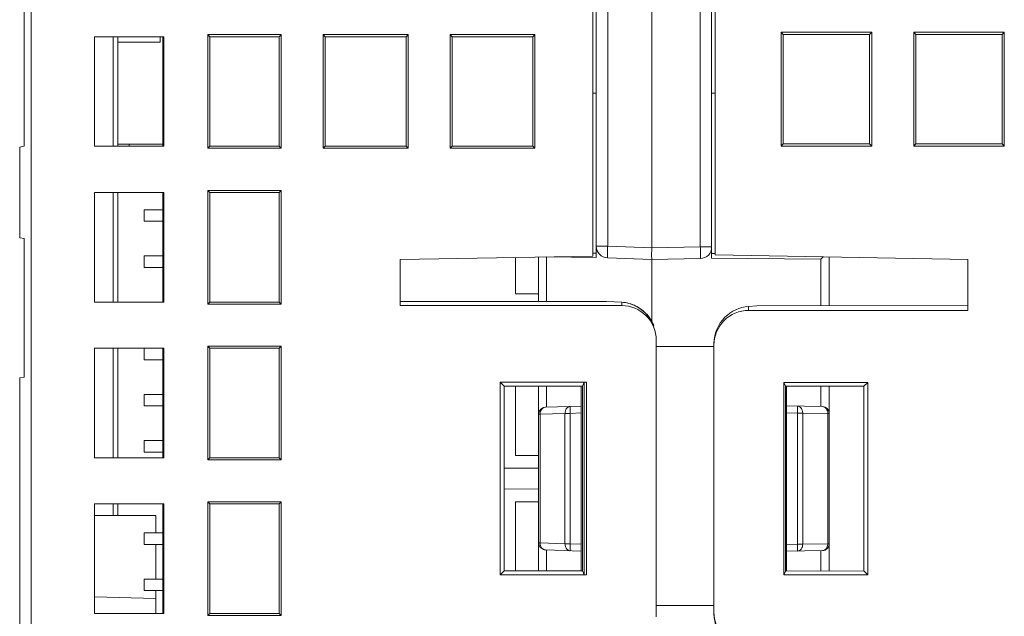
# Model space of a CAD drawing. Header units: millimetres. Extents: x -594 to 595, y -419 to 422.
# Tile 5 of 124: x -433 to -390, y -219 to -193. Entities that reach past the tile are written whole.
import ezdxf

# ---------------------------------------------------------------- set-up
doc = ezdxf.new("R2010")
doc.units = ezdxf.units.MM
doc.header["$MEASUREMENT"] = 0
doc.layers.add('layer 1', color=7, linetype='Continuous')

msp = doc.modelspace()

# ---------------------------------------------------------------- linework, layer by layer
at = {"layer": 'layer 1', "lineweight": 9}
for points in [[(-407.9439, -39.879), (-407.9439, -39.879), (-407.9439, -203.1191), (-407.9439, -203.1191)], [(-407.4492, -202.6364), (-407.4492, -202.6364), (-407.4492, -39.8809), (-407.4492, -39.8809)], [(-405.5439, -202.7029), (-405.5439, -202.7029), (-405.5439, -40.2008), (-405.5439, -40.2008)], [(-403.4359, -40.1916), (-403.4359, -40.1916), (-403.4359, -202.6662), (-403.4359, -202.6662)], [(-402.9439, -203.1576), (-402.9439, -203.1576), (-402.9439, -40.1833), (-402.9439, -40.1833)], [(-408.0939, -203.0572), (-408.0939, -203.0572), (-408.0939, -41.0832), (-408.0939, -41.0832)], [(-402.7939, -203.0118), (-402.7939, -203.0118), (-402.7939, -41.3886), (-402.7939, -41.3886)], [(-432.4439, -119.5794), (-432.4439, -119.5794), (-432.4439, -239.2362), (-432.4439, -239.2362)], [(-432.7439, -192.303), (-432.7439, -192.303), (-432.7439, -198.303), (-432.7439, -198.303)], [(-399.932, -193.3648), (-399.932, -193.3648), (-399.932, -198.2911), (-399.932, -198.2911)], [(-399.932, -193.3648), (-399.932, -193.3648), (-399.8439, -193.453), (-399.8439, -193.453)], [(-396.0057, -193.3648), (-396.0057, -193.3648), (-399.932, -193.3648), (-399.932, -193.3648)], [(-396.0057, -193.3648), (-396.0057, -193.3648), (-396.0939, -193.453), (-396.0939, -193.453)], [(-396.0057, -198.2911), (-396.0057, -198.2911), (-396.0057, -193.3648), (-396.0057, -193.3648)], [(-394.182, -193.3648), (-394.182, -193.3648), (-394.0939, -193.453), (-394.0939, -193.453)], [(-394.182, -193.3648), (-394.182, -193.3648), (-394.182, -198.2911), (-394.182, -198.2911)], [(-390.2557, -193.3648), (-390.2557, -193.3648), (-394.182, -193.3648), (-394.182, -193.3648)], [(-390.2557, -193.3648), (-390.2557, -193.3648), (-390.3439, -193.453), (-390.3439, -193.453)], [(-390.2557, -198.2911), (-390.2557, -198.2911), (-390.2557, -193.3648), (-390.2557, -193.3648)], [(-429.6939, -193.553), (-429.6939, -193.553), (-429.6939, -198.303), (-429.6939, -198.303)], [(-426.6939, -193.553), (-426.6939, -193.553), (-429.6939, -193.553), (-429.6939, -193.553)], [(-428.8939, -198.303), (-428.8939, -198.303), (-428.8939, -193.553), (-428.8939, -193.553)], [(-428.6939, -193.553), (-428.6939, -193.553), (-428.6939, -198.303), (-428.6939, -198.303)], [(-426.8595, -193.7873), (-426.8595, -193.7873), (-428.6939, -193.7873), (-428.6939, -193.7873)], [(-426.8595, -193.553), (-426.8595, -193.553), (-426.8595, -193.7873), (-426.8595, -193.7873)], [(-426.7439, -198.303), (-426.7439, -198.303), (-426.7439, -193.553), (-426.7439, -193.553)], [(-426.6939, -198.303), (-426.6939, -198.303), (-426.6939, -193.553), (-426.6939, -193.553)], [(-424.782, -193.4648), (-424.782, -193.4648), (-424.782, -198.3911), (-424.782, -198.3911)], [(-424.782, -193.4648), (-424.782, -193.4648), (-424.6939, -193.553), (-424.6939, -193.553)], [(-421.6057, -193.4648), (-421.6057, -193.4648), (-424.782, -193.4648), (-424.782, -193.4648)], [(-424.6939, -193.553), (-424.6939, -193.553), (-424.6939, -198.303), (-424.6939, -198.303)], [(-421.6939, -193.553), (-421.6939, -193.553), (-424.6939, -193.553), (-424.6939, -193.553)], [(-421.6057, -193.4648), (-421.6057, -193.4648), (-421.6939, -193.553), (-421.6939, -193.553)], [(-421.6939, -198.303), (-421.6939, -198.303), (-421.6939, -193.553), (-421.6939, -193.553)], [(-421.6057, -198.3911), (-421.6057, -198.3911), (-421.6057, -193.4648), (-421.6057, -193.4648)], [(-419.782, -193.4648), (-419.782, -193.4648), (-419.782, -198.3911), (-419.782, -198.3911)], [(-419.782, -193.4648), (-419.782, -193.4648), (-419.6939, -193.553), (-419.6939, -193.553)], [(-416.1057, -193.4648), (-416.1057, -193.4648), (-419.782, -193.4648), (-419.782, -193.4648)], [(-419.6939, -193.553), (-419.6939, -193.553), (-419.6939, -198.303), (-419.6939, -198.303)], [(-416.1939, -193.553), (-416.1939, -193.553), (-419.6939, -193.553), (-419.6939, -193.553)], [(-416.1057, -193.4648), (-416.1057, -193.4648), (-416.1939, -193.553), (-416.1939, -193.553)], [(-416.1939, -198.303), (-416.1939, -198.303), (-416.1939, -193.553), (-416.1939, -193.553)], [(-416.1057, -198.3911), (-416.1057, -198.3911), (-416.1057, -193.4648), (-416.1057, -193.4648)], [(-414.282, -193.4648), (-414.282, -193.4648), (-414.282, -198.3911), (-414.282, -198.3911)], [(-414.282, -193.4648), (-414.282, -193.4648), (-414.1939, -193.553), (-414.1939, -193.553)], [(-410.6057, -193.4648), (-410.6057, -193.4648), (-414.282, -193.4648), (-414.282, -193.4648)], [(-414.1939, -193.553), (-414.1939, -193.553), (-414.1939, -198.303), (-414.1939, -198.303)], [(-410.6939, -193.553), (-410.6939, -193.553), (-414.1939, -193.553), (-414.1939, -193.553)], [(-410.6057, -193.4648), (-410.6057, -193.4648), (-410.6939, -193.553), (-410.6939, -193.553)], [(-410.6939, -198.303), (-410.6939, -198.303), (-410.6939, -193.553), (-410.6939, -193.553)], [(-410.6057, -198.3911), (-410.6057, -198.3911), (-410.6057, -193.4648), (-410.6057, -193.4648)], [(-399.8439, -198.203), (-399.8439, -198.203), (-399.8439, -193.453), (-399.8439, -193.453)], [(-399.8439, -193.453), (-399.8439, -193.453), (-396.0939, -193.453), (-396.0939, -193.453)], [(-396.0939, -193.453), (-396.0939, -193.453), (-396.0939, -198.203), (-396.0939, -198.203)], [(-394.0939, -198.203), (-394.0939, -198.203), (-394.0939, -193.453), (-394.0939, -193.453)], [(-394.0939, -193.453), (-394.0939, -193.453), (-390.3439, -193.453), (-390.3439, -193.453)], [(-390.3439, -193.453), (-390.3439, -193.453), (-390.3439, -198.203), (-390.3439, -198.203)], [(-407.9439, -195.9995), (-407.9439, -195.9995), (-408.0939, -196.0047), (-408.0939, -196.0047)], [(-402.7939, -196.003), (-402.7939, -196.003), (-402.9439, -196.003), (-402.9439, -196.003)], [(-432.9439, -198.3382), (-432.9439, -198.3382), (-432.7439, -198.303), (-432.7439, -198.303)], [(-432.9439, -198.3382), (-432.9439, -198.3382), (-432.9439, -202.2677), (-432.9439, -202.2677)], [(-429.6939, -198.303), (-429.6939, -198.303), (-426.6939, -198.303), (-426.6939, -198.303)], [(-426.7439, -198.2133), (-426.7439, -198.2133), (-428.6939, -198.2082), (-428.6939, -198.2082)], [(-428.1939, -198.2095), (-428.1939, -198.2095), (-428.1939, -198.303), (-428.1939, -198.303)], [(-424.782, -198.3911), (-424.782, -198.3911), (-424.6939, -198.303), (-424.6939, -198.303)], [(-424.782, -198.3911), (-424.782, -198.3911), (-421.6057, -198.3911), (-421.6057, -198.3911)], [(-424.6939, -198.303), (-424.6939, -198.303), (-421.6939, -198.303), (-421.6939, -198.303)], [(-421.6057, -198.3911), (-421.6057, -198.3911), (-421.6939, -198.303), (-421.6939, -198.303)], [(-419.782, -198.3911), (-419.782, -198.3911), (-419.6939, -198.303), (-419.6939, -198.303)], [(-419.782, -198.3911), (-419.782, -198.3911), (-416.1057, -198.3911), (-416.1057, -198.3911)], [(-419.6939, -198.303), (-419.6939, -198.303), (-416.1939, -198.303), (-416.1939, -198.303)], [(-416.1057, -198.3911), (-416.1057, -198.3911), (-416.1939, -198.303), (-416.1939, -198.303)], [(-414.282, -198.3911), (-414.282, -198.3911), (-414.1939, -198.303), (-414.1939, -198.303)], [(-414.282, -198.3911), (-414.282, -198.3911), (-410.6057, -198.3911), (-410.6057, -198.3911)], [(-414.1939, -198.303), (-414.1939, -198.303), (-410.6939, -198.303), (-410.6939, -198.303)], [(-410.6057, -198.3911), (-410.6057, -198.3911), (-410.6939, -198.303), (-410.6939, -198.303)], [(-399.932, -198.2911), (-399.932, -198.2911), (-399.8439, -198.203), (-399.8439, -198.203)], [(-399.932, -198.2911), (-399.932, -198.2911), (-396.0057, -198.2911), (-396.0057, -198.2911)], [(-396.0939, -198.203), (-396.0939, -198.203), (-399.8439, -198.203), (-399.8439, -198.203)], [(-396.0057, -198.2911), (-396.0057, -198.2911), (-396.0939, -198.203), (-396.0939, -198.203)], [(-394.182, -198.2911), (-394.182, -198.2911), (-394.0939, -198.203), (-394.0939, -198.203)], [(-394.182, -198.2911), (-394.182, -198.2911), (-390.2557, -198.2911), (-390.2557, -198.2911)], [(-390.3439, -198.203), (-390.3439, -198.203), (-394.0939, -198.203), (-394.0939, -198.203)], [(-390.2557, -198.2911), (-390.2557, -198.2911), (-390.3439, -198.203), (-390.3439, -198.203)], [(-429.6939, -200.303), (-429.6939, -200.303), (-429.6939, -205.053), (-429.6939, -205.053)], [(-426.6939, -200.303), (-426.6939, -200.303), (-429.6939, -200.303), (-429.6939, -200.303)], [(-428.8939, -205.053), (-428.8939, -205.053), (-428.8939, -200.303), (-428.8939, -200.303)], [(-428.6939, -200.303), (-428.6939, -200.303), (-428.6939, -205.053), (-428.6939, -205.053)], [(-426.7439, -205.053), (-426.7439, -205.053), (-426.7439, -200.303), (-426.7439, -200.303)], [(-426.6939, -205.053), (-426.6939, -205.053), (-426.6939, -200.303), (-426.6939, -200.303)], [(-424.782, -200.2148), (-424.782, -200.2148), (-424.6939, -200.303), (-424.6939, -200.303)], [(-424.782, -200.2148), (-424.782, -200.2148), (-424.782, -205.1411), (-424.782, -205.1411)], [(-421.6057, -200.2148), (-421.6057, -200.2148), (-424.782, -200.2148), (-424.782, -200.2148)], [(-424.6939, -200.303), (-424.6939, -200.303), (-424.6939, -205.053), (-424.6939, -205.053)], [(-421.6939, -200.303), (-421.6939, -200.303), (-424.6939, -200.303), (-424.6939, -200.303)], [(-421.6057, -200.2148), (-421.6057, -200.2148), (-421.6939, -200.303), (-421.6939, -200.303)], [(-421.6939, -205.053), (-421.6939, -205.053), (-421.6939, -200.303), (-421.6939, -200.303)], [(-421.6057, -205.1411), (-421.6057, -205.1411), (-421.6057, -200.2148), (-421.6057, -200.2148)], [(-427.5439, -201.053), (-427.5439, -201.053), (-427.5439, -201.553), (-427.5439, -201.553)], [(-426.7439, -201.053), (-426.7439, -201.053), (-427.5439, -201.053), (-427.5439, -201.053)], [(-426.7439, -201.553), (-426.7439, -201.553), (-427.5439, -201.553), (-427.5439, -201.553)], [(-432.7439, -202.303), (-432.7439, -202.303), (-432.9439, -202.2677), (-432.9439, -202.2677)], [(-432.7439, -202.303), (-432.7439, -202.303), (-432.7439, -208.303), (-432.7439, -208.303)], [(-407.4492, -202.6363), (-407.4492, -202.6363), (-407.9439, -202.6363), (-407.9439, -202.6363)], [(-407.9439, -202.6363), (-407.9439, -202.9056), (-407.7305, -203.1266), (-407.4613, -203.136)], [(-405.5439, -202.7029), (-405.5439, -202.7029), (-407.4492, -202.6364), (-407.4492, -202.6364)], [(-403.4359, -202.6662), (-403.4359, -202.6662), (-405.5439, -202.7029), (-405.5439, -202.7029)], [(-402.9439, -202.6662), (-402.9439, -202.6662), (-403.4359, -202.6662), (-403.4359, -202.6662)], [(-403.4351, -203.1661), (-403.1624, -203.1614), (-402.9439, -202.939), (-402.9439, -202.6662)], [(-427.5439, -203.053), (-427.5439, -203.053), (-427.5439, -203.553), (-427.5439, -203.553)], [(-426.7439, -203.053), (-426.7439, -203.053), (-427.5439, -203.053), (-427.5439, -203.053)], [(-408.0939, -203.0572), (-408.0939, -203.0572), (-416.4439, -203.203), (-416.4439, -203.203)], [(-411.4439, -204.703), (-411.4439, -204.703), (-411.4439, -203.1157), (-411.4439, -203.1157)], [(-410.4439, -203.097), (-410.4439, -203.097), (-410.4439, -205.028), (-410.4439, -205.028)], [(-410.1031, -205.028), (-410.1031, -205.028), (-410.1031, -203.097), (-410.1031, -203.097)], [(-410.1031, -203.097), (-410.1031, -203.097), (-407.9439, -203.1191), (-407.9439, -203.1191)], [(-408.0939, -202.9368), (-408.0439, -202.9366), (-407.9939, -202.9363), (-407.9439, -202.936)], [(-405.5439, -203.203), (-405.5439, -203.203), (-407.4613, -203.136), (-407.4613, -203.136)], [(-403.4351, -203.1661), (-403.4351, -203.1661), (-405.5439, -203.203), (-405.5439, -203.203)], [(-402.9439, -202.9455), (-402.9439, -202.9455), (-402.7939, -202.9455), (-402.7939, -202.9455)], [(-402.9439, -202.9455), (-402.9439, -202.9455), (-402.7939, -202.9465), (-402.7939, -202.9465)], [(-402.9439, -203.1576), (-402.9439, -203.1576), (-398.216, -203.1918), (-398.216, -203.1918)], [(-402.7939, -203.0118), (-402.7939, -203.0118), (-391.8439, -203.203), (-391.8439, -203.203)], [(-398.1152, -203.0935), (-398.1152, -203.0935), (-398.216, -203.1918), (-398.216, -203.1918)], [(-398.216, -203.1918), (-398.216, -203.1918), (-398.216, -205.2165), (-398.216, -205.2165)], [(-397.8439, -205.2158), (-397.8439, -205.2158), (-397.8439, -203.0982), (-397.8439, -203.0982)], [(-426.7439, -203.553), (-426.7439, -203.553), (-427.5439, -203.553), (-427.5439, -203.553)], [(-416.4439, -203.203), (-416.4439, -203.203), (-416.4439, -205.203), (-416.4439, -205.203)], [(-405.5439, -205.8884), (-405.5439, -205.8884), (-405.5439, -203.203), (-405.5439, -203.203)], [(-391.8439, -205.4132), (-391.8439, -205.4132), (-391.8439, -203.203), (-391.8439, -203.203)], [(-410.4439, -204.703), (-410.4439, -204.703), (-411.4439, -204.703), (-411.4439, -204.703)], [(-429.6939, -205.053), (-429.6939, -205.053), (-426.6939, -205.053), (-426.6939, -205.053)], [(-424.782, -205.1411), (-424.782, -205.1411), (-424.6939, -205.053), (-424.6939, -205.053)], [(-424.782, -205.1411), (-424.782, -205.1411), (-421.6057, -205.1411), (-421.6057, -205.1411)], [(-424.6939, -205.053), (-424.6939, -205.053), (-421.6939, -205.053), (-421.6939, -205.053)], [(-421.6057, -205.1411), (-421.6057, -205.1411), (-421.6939, -205.053), (-421.6939, -205.053)], [(-416.4439, -205.028), (-416.4439, -205.028), (-407.5089, -205.028), (-407.5089, -205.028)], [(-406.8439, -205.203), (-406.8439, -205.203), (-416.4439, -205.203), (-416.4439, -205.203)], [(-406.8439, -205.0616), (-406.8439, -205.0616), (-407.5089, -205.028), (-407.5089, -205.028)], [(-406.8439, -205.0616), (-406.8439, -205.0616), (-406.8439, -205.203), (-406.8439, -205.203)], [(-406.8439, -205.0616), (-406.6326, -205.0722), (-406.4197, -205.1295), (-406.2306, -205.2242)], [(-405.4436, -206.0981), (-405.6663, -205.505), (-406.223, -205.0929), (-406.8439, -205.0616)], [(-405.7441, -205.5989), (-405.8808, -205.444), (-406.0459, -205.3168), (-406.2306, -205.2242)], [(-400.9854, -205.2216), (-400.9854, -205.2216), (-401.3439, -205.2433), (-401.3439, -205.2433)], [(-401.3439, -205.4132), (-401.3439, -205.4132), (-401.3439, -205.2433), (-401.3439, -205.2433)], [(-391.8439, -205.2048), (-391.8439, -205.2048), (-400.9854, -205.2216), (-400.9854, -205.2216)], [(-405.7441, -205.5989), (-405.6156, -205.7445), (-405.5119, -205.9163), (-405.4436, -206.0981)], [(-391.8439, -205.4132), (-391.8439, -205.4132), (-401.3439, -205.4132), (-401.3439, -205.4132)], [(-424.782, -206.9648), (-424.782, -206.9648), (-424.6939, -207.053), (-424.6939, -207.053)], [(-424.782, -206.9648), (-424.782, -206.9648), (-424.782, -211.8911), (-424.782, -211.8911)], [(-421.6057, -206.9648), (-421.6057, -206.9648), (-424.782, -206.9648), (-424.782, -206.9648)], [(-421.6057, -206.9648), (-421.6057, -206.9648), (-421.6939, -207.053), (-421.6939, -207.053)], [(-421.6057, -211.8911), (-421.6057, -211.8911), (-421.6057, -206.9648), (-421.6057, -206.9648)], [(-405.3439, -218.6972), (-405.3439, -218.6972), (-405.3439, -206.7087), (-405.3439, -206.7087)], [(-402.8439, -206.9841), (-402.8439, -206.9841), (-405.3439, -206.9841), (-405.3439, -206.9841)], [(-402.8439, -206.9214), (-402.8439, -206.9214), (-402.8439, -218.4845), (-402.8439, -218.4845)], [(-429.6939, -207.053), (-429.6939, -207.053), (-429.6939, -211.803), (-429.6939, -211.803)], [(-426.6939, -207.053), (-426.6939, -207.053), (-429.6939, -207.053), (-429.6939, -207.053)], [(-428.8939, -211.803), (-428.8939, -211.803), (-428.8939, -207.053), (-428.8939, -207.053)], [(-428.6939, -207.053), (-428.6939, -207.053), (-428.6939, -211.803), (-428.6939, -211.803)], [(-427.5439, -207.053), (-427.5439, -207.053), (-427.5439, -207.553), (-427.5439, -207.553)], [(-426.7439, -211.803), (-426.7439, -211.803), (-426.7439, -207.053), (-426.7439, -207.053)], [(-426.6939, -211.803), (-426.6939, -211.803), (-426.6939, -207.053), (-426.6939, -207.053)], [(-424.6939, -207.053), (-424.6939, -207.053), (-424.6939, -211.803), (-424.6939, -211.803)], [(-421.6939, -207.053), (-421.6939, -207.053), (-424.6939, -207.053), (-424.6939, -207.053)], [(-421.6939, -211.803), (-421.6939, -211.803), (-421.6939, -207.053), (-421.6939, -207.053)], [(-426.7439, -207.553), (-426.7439, -207.553), (-427.5439, -207.553), (-427.5439, -207.553)], [(-432.9439, -208.3382), (-432.9439, -208.3382), (-432.7439, -208.303), (-432.7439, -208.303)], [(-432.9439, -208.3382), (-432.9439, -208.3382), (-432.9439, -263.0958), (-432.9439, -263.0958)], [(-412.1188, -208.528), (-412.1188, -208.528), (-411.9439, -208.703), (-411.9439, -208.703)], [(-412.1188, -208.528), (-412.1188, -208.528), (-412.1188, -216.8779), (-412.1188, -216.8779)], [(-408.374, -208.528), (-408.374, -208.528), (-412.1188, -208.528), (-412.1188, -208.528)], [(-411.9439, -208.703), (-411.9439, -208.703), (-411.9439, -216.703), (-411.9439, -216.703)], [(-408.5435, -208.703), (-408.5435, -208.703), (-411.9439, -208.703), (-411.9439, -208.703)], [(-411.4439, -211.703), (-411.4439, -211.703), (-411.4439, -208.703), (-411.4439, -208.703)], [(-410.4439, -208.703), (-410.4439, -208.703), (-410.4439, -216.703), (-410.4439, -216.703)], [(-410.1031, -209.6122), (-410.1031, -209.6122), (-410.1031, -208.703), (-410.1031, -208.703)], [(-408.5939, -208.703), (-408.5939, -208.703), (-408.5939, -216.703), (-408.5939, -216.703)], [(-408.4736, -208.528), (-408.4736, -208.528), (-408.5435, -208.703), (-408.5435, -208.703)], [(-408.5435, -216.703), (-408.5435, -216.703), (-408.5435, -208.703), (-408.5435, -208.703)], [(-408.4736, -216.8779), (-408.4736, -216.8779), (-408.4736, -208.528), (-408.4736, -208.528)], [(-408.374, -216.8779), (-408.374, -216.8779), (-408.374, -208.528), (-408.374, -208.528)], [(-399.8107, -208.5364), (-399.8107, -208.5364), (-399.8107, -216.8695), (-399.8107, -216.8695)], [(-396.1773, -208.5364), (-396.1773, -208.5364), (-399.8107, -208.5364), (-399.8107, -208.5364)], [(-399.7463, -208.6978), (-399.7463, -208.6978), (-399.8107, -208.5364), (-399.8107, -208.5364)], [(-399.7463, -208.6978), (-399.7463, -208.6978), (-399.7463, -216.7081), (-399.7463, -216.7081)], [(-396.3439, -208.703), (-396.3439, -208.703), (-399.7463, -208.6978), (-399.7463, -208.6978)], [(-399.6939, -216.7081), (-399.6939, -216.7081), (-399.6939, -208.6978), (-399.6939, -208.6978)], [(-398.216, -208.7001), (-398.216, -208.7001), (-398.216, -209.5815), (-398.216, -209.5815)], [(-397.8439, -216.7052), (-397.8439, -216.7052), (-397.8439, -208.7007), (-397.8439, -208.7007)], [(-396.1773, -208.5364), (-396.1773, -208.5364), (-396.3439, -208.703), (-396.3439, -208.703)], [(-396.3439, -216.703), (-396.3439, -216.703), (-396.3439, -208.703), (-396.3439, -208.703)], [(-396.1773, -216.8695), (-396.1773, -216.8695), (-396.1773, -208.5364), (-396.1773, -208.5364)], [(-427.5439, -209.053), (-427.5439, -209.053), (-427.5439, -209.553), (-427.5439, -209.553)], [(-426.7439, -209.053), (-426.7439, -209.053), (-427.5439, -209.053), (-427.5439, -209.053)], [(-426.7439, -209.553), (-426.7439, -209.553), (-427.5439, -209.553), (-427.5439, -209.553)], [(-410.1543, -209.614), (-410.1543, -209.614), (-408.5939, -209.5595), (-408.5939, -209.5595)], [(-399.6939, -209.5551), (-399.6939, -209.5551), (-398.1386, -209.5822), (-398.1386, -209.5822)], [(-397.8439, -209.8822), (-397.8439, -209.7185), (-397.975, -209.5851), (-398.1386, -209.5822)], [(-410.1543, -209.614), (-410.3159, -209.6196), (-410.4439, -209.7522), (-410.4439, -209.9138)], [(-410.4439, -209.9138), (-410.4439, -209.9138), (-410.3803, -209.9138), (-410.3803, -209.9138)], [(-409.302, -209.8761), (-409.302, -209.8761), (-410.3803, -209.9138), (-410.3803, -209.9138)], [(-410.3803, -215.4921), (-410.3803, -215.4921), (-410.3803, -209.9138), (-410.3803, -209.9138)], [(-410.2694, -209.6569), (-410.2369, -209.632), (-410.1953, -209.6154), (-410.1543, -209.614)], [(-409.2985, -209.8194), (-409.3011, -209.8382), (-409.3023, -209.8571), (-409.3021, -209.8761)], [(-409.3021, -209.8761), (-409.3021, -209.8761), (-409.0761, -209.8761), (-409.0761, -209.8761)], [(-409.302, -209.8761), (-409.302, -209.8761), (-409.302, -215.5298), (-409.302, -215.5298)], [(-409.2667, -209.714), (-409.2829, -209.7469), (-409.2935, -209.783), (-409.2985, -209.8194)], [(-408.5939, -209.8593), (-408.5939, -209.8593), (-409.0761, -209.8761), (-409.0761, -209.8761)], [(-409.0761, -215.5298), (-409.0761, -215.5298), (-409.0761, -209.8761), (-409.0761, -209.8761)], [(-399.227, -209.8632), (-399.227, -209.8632), (-399.6939, -209.855), (-399.6939, -209.855)], [(-399.227, -209.8632), (-399.227, -209.8632), (-399.227, -215.5427), (-399.227, -215.5427)], [(-399.227, -209.8632), (-399.1499, -209.8637), (-399.0729, -209.8637), (-398.9958, -209.8632)], [(-398.9958, -209.8632), (-398.9955, -209.8205), (-399.0025, -209.777), (-399.017, -209.7368)], [(-397.9075, -209.8822), (-397.9075, -209.8822), (-398.9958, -209.8632), (-398.9958, -209.8632)], [(-398.9958, -215.5427), (-398.9958, -215.5427), (-398.9958, -209.8632), (-398.9958, -209.8632)], [(-397.9075, -209.8822), (-397.9075, -209.8822), (-397.8439, -209.8822), (-397.8439, -209.8822)], [(-397.9075, -209.8822), (-397.9075, -209.8822), (-397.9075, -215.5237), (-397.9075, -215.5237)], [(-427.5439, -211.053), (-427.5439, -211.053), (-427.5439, -211.553), (-427.5439, -211.553)], [(-426.7439, -211.053), (-426.7439, -211.053), (-427.5439, -211.053), (-427.5439, -211.053)], [(-426.7439, -211.553), (-426.7439, -211.553), (-427.5439, -211.553), (-427.5439, -211.553)], [(-410.4439, -211.703), (-410.4439, -211.703), (-411.4439, -211.703), (-411.4439, -211.703)], [(-429.6939, -211.803), (-429.6939, -211.803), (-426.6939, -211.803), (-426.6939, -211.803)], [(-424.782, -211.8911), (-424.782, -211.8911), (-424.6939, -211.803), (-424.6939, -211.803)], [(-424.782, -211.8911), (-424.782, -211.8911), (-421.6057, -211.8911), (-421.6057, -211.8911)], [(-424.6939, -211.803), (-424.6939, -211.803), (-421.6939, -211.803), (-421.6939, -211.803)], [(-421.6057, -211.8911), (-421.6057, -211.8911), (-421.6939, -211.803), (-421.6939, -211.803)], [(-410.4439, -212.256), (-410.4439, -212.256), (-411.9439, -212.252), (-411.9439, -212.252)], [(-411.9439, -213.1539), (-411.9439, -213.1539), (-410.4439, -213.1499), (-410.4439, -213.1499)], [(-429.6939, -213.803), (-429.6939, -213.803), (-429.6939, -218.553), (-429.6939, -218.553)], [(-426.6939, -213.803), (-426.6939, -213.803), (-429.6939, -213.803), (-429.6939, -213.803)], [(-428.8939, -214.303), (-428.8939, -214.303), (-428.8939, -213.803), (-428.8939, -213.803)], [(-428.6939, -213.803), (-428.6939, -213.803), (-428.6939, -214.303), (-428.6939, -214.303)], [(-426.7439, -218.553), (-426.7439, -218.553), (-426.7439, -213.803), (-426.7439, -213.803)], [(-426.6939, -218.553), (-426.6939, -218.553), (-426.6939, -213.803), (-426.6939, -213.803)], [(-424.782, -213.7148), (-424.782, -213.7148), (-424.6939, -213.803), (-424.6939, -213.803)], [(-424.782, -213.7148), (-424.782, -213.7148), (-424.782, -218.6411), (-424.782, -218.6411)], [(-421.6057, -213.7148), (-421.6057, -213.7148), (-424.782, -213.7148), (-424.782, -213.7148)], [(-424.6939, -213.803), (-424.6939, -213.803), (-424.6939, -218.553), (-424.6939, -218.553)], [(-421.6939, -213.803), (-421.6939, -213.803), (-424.6939, -213.803), (-424.6939, -213.803)], [(-421.6057, -213.7148), (-421.6057, -213.7148), (-421.6939, -213.803), (-421.6939, -213.803)], [(-421.6939, -218.553), (-421.6939, -218.553), (-421.6939, -213.803), (-421.6939, -213.803)], [(-421.6057, -218.6411), (-421.6057, -218.6411), (-421.6057, -213.7148), (-421.6057, -213.7148)], [(-411.4439, -216.703), (-411.4439, -216.703), (-411.4439, -213.703), (-411.4439, -213.703)], [(-411.4439, -213.703), (-411.4439, -213.703), (-410.4439, -213.703), (-410.4439, -213.703)], [(-427.0439, -214.303), (-427.0439, -214.303), (-429.6939, -214.303), (-429.6939, -214.303)], [(-427.0439, -215.053), (-427.0439, -215.053), (-427.0439, -214.303), (-427.0439, -214.303)], [(-427.5439, -215.053), (-427.5439, -215.053), (-427.5439, -215.553), (-427.5439, -215.553)], [(-426.7439, -215.053), (-426.7439, -215.053), (-427.5439, -215.053), (-427.5439, -215.053)], [(-426.7439, -215.553), (-426.7439, -215.553), (-427.5439, -215.553), (-427.5439, -215.553)], [(-427.0439, -217.053), (-427.0439, -217.053), (-427.0439, -215.553), (-427.0439, -215.553)], [(-410.3803, -215.4921), (-410.3803, -215.4921), (-410.4439, -215.4921), (-410.4439, -215.4921)], [(-410.4439, -215.4921), (-410.4439, -215.6537), (-410.3159, -215.7863), (-410.1543, -215.792)], [(-410.3803, -215.4921), (-410.3805, -215.5112), (-410.3793, -215.5304), (-410.3767, -215.5493)], [(-409.302, -215.5298), (-409.302, -215.5298), (-410.3803, -215.4921), (-410.3803, -215.4921)], [(-410.3485, -215.6468), (-410.3626, -215.616), (-410.372, -215.5828), (-410.3767, -215.5493)], [(-409.3021, -215.5298), (-409.3026, -215.5722), (-409.2958, -215.6153), (-409.282, -215.6554)], [(-409.0761, -215.5298), (-409.0761, -215.5298), (-409.3021, -215.5298), (-409.3021, -215.5298)], [(-408.5939, -215.5466), (-408.5939, -215.5466), (-409.0761, -215.5298), (-409.0761, -215.5298)], [(-399.227, -215.5427), (-399.227, -215.5427), (-399.6939, -215.5509), (-399.6939, -215.5509)], [(-398.9958, -215.5427), (-398.9958, -215.5427), (-399.227, -215.5427), (-399.227, -215.5427)], [(-397.9075, -215.5237), (-397.9075, -215.5237), (-398.9958, -215.5427), (-398.9958, -215.5427)], [(-398.1386, -215.8237), (-397.975, -215.8208), (-397.8439, -215.6874), (-397.8439, -215.5237)], [(-397.8439, -215.5237), (-397.8439, -215.5237), (-397.9075, -215.5237), (-397.9075, -215.5237)], [(-410.1989, -215.785), (-410.1844, -215.7891), (-410.1694, -215.7914), (-410.1543, -215.792)], [(-408.5939, -215.8464), (-408.5939, -215.8464), (-410.1543, -215.792), (-410.1543, -215.792)], [(-410.1031, -216.703), (-410.1031, -216.703), (-410.1031, -215.7937), (-410.1031, -215.7937)], [(-399.6939, -215.8508), (-399.6939, -215.8508), (-398.1386, -215.8237), (-398.1386, -215.8237)], [(-398.216, -215.8244), (-398.216, -215.8244), (-398.216, -216.7058), (-398.216, -216.7058)], [(-398.0181, -215.7791), (-398.0518, -215.8055), (-398.0958, -215.8229), (-398.1386, -215.8237)], [(-412.1188, -216.8779), (-412.1188, -216.8779), (-411.9439, -216.703), (-411.9439, -216.703)], [(-411.9439, -216.703), (-411.9439, -216.703), (-408.5435, -216.703), (-408.5435, -216.703)], [(-408.4736, -216.8779), (-408.4736, -216.8779), (-408.5435, -216.703), (-408.5435, -216.703)], [(-399.8107, -216.8695), (-399.8107, -216.8695), (-399.7463, -216.7081), (-399.7463, -216.7081)], [(-399.7463, -216.7081), (-399.7463, -216.7081), (-396.3439, -216.703), (-396.3439, -216.703)], [(-396.1773, -216.8695), (-396.1773, -216.8695), (-396.3439, -216.703), (-396.3439, -216.703)], [(-427.5439, -217.053), (-427.5439, -217.053), (-427.5439, -217.553), (-427.5439, -217.553)], [(-426.7439, -217.053), (-426.7439, -217.053), (-427.5439, -217.053), (-427.5439, -217.053)], [(-412.1188, -216.8779), (-412.1188, -216.8779), (-408.374, -216.8779), (-408.374, -216.8779)], [(-399.8107, -216.8695), (-399.8107, -216.8695), (-396.1773, -216.8695), (-396.1773, -216.8695)], [(-426.7439, -217.553), (-426.7439, -217.553), (-427.5439, -217.553), (-427.5439, -217.553)], [(-427.0439, -218.553), (-427.0439, -218.553), (-427.0439, -217.553), (-427.0439, -217.553)], [(-427.0439, -217.8985), (-427.0439, -217.8985), (-429.6939, -217.8291), (-429.6939, -217.8291)], [(-429.6939, -218.553), (-429.6939, -218.553), (-426.6939, -218.553), (-426.6939, -218.553)], [(-424.782, -218.6411), (-424.782, -218.6411), (-424.6939, -218.553), (-424.6939, -218.553)], [(-424.6939, -218.553), (-424.6939, -218.553), (-421.6939, -218.553), (-421.6939, -218.553)], [(-421.6057, -218.6411), (-421.6057, -218.6411), (-421.6939, -218.553), (-421.6939, -218.553)], [(-405.3439, -218.2048), (-405.3439, -218.2048), (-402.8439, -218.2048), (-402.8439, -218.2048)], [(-424.782, -218.6411), (-424.782, -218.6411), (-421.6057, -218.6411), (-421.6057, -218.6411)]]:
    msp.add_open_spline(points, degree=3, dxfattribs=at)
for points, knots in [([(-407.4624, -203.131), (-407.4672, -203.0754), (-407.4641, -203.0195), (-407.4619, -202.9637), (-407.4619, -202.9637), (-407.4575, -202.8543), (-407.4564, -202.7454), (-407.4526, -202.6362)], [0, 0, 0, 0, 0.3333333, 0.3333333, 0.3333333, 0.3333333, 1, 1, 1, 1]), ([(-405.5439, -203.203), (-405.5441, -203.1902), (-405.5443, -203.1775), (-405.5444, -203.1648), (-405.5444, -203.1648), (-405.5462, -203.0108), (-405.5435, -202.8569), (-405.5439, -202.7029)], [0, 0, 0, 0, 0.3333333, 0.3333333, 0.3333333, 0.3333333, 1, 1, 1, 1]), ([(-403.4351, -202.6661), (-403.4346, -202.6986), (-403.4341, -202.7311), (-403.4336, -202.7636), (-403.4336, -202.7636), (-403.4324, -202.849), (-403.4315, -202.9343), (-403.4315, -203.0197)], [0, 0, 0, 0, 0.3333333, 0.3333333, 0.3333333, 0.3333333, 1, 1, 1, 1]), ([(-407.4613, -203.136), (-407.4617, -203.136), (-407.4618, -203.1355), (-407.4619, -203.135), (-407.4619, -203.135), (-407.4625, -203.1324), (-407.4622, -203.1308), (-407.4623, -203.1286)], [0, 0, 0, 0, 0.3333333, 0.3333333, 0.3333333, 0.3333333, 1, 1, 1, 1]), ([(-403.4315, -203.0197), (-403.4315, -203.0404), (-403.4321, -203.0604), (-403.4318, -203.0818), (-403.4318, -203.0818), (-403.4315, -203.0978), (-403.4308, -203.1145), (-403.4325, -203.1281), (-403.4325, -203.1281), (-403.4335, -203.1364), (-403.4355, -203.1435), (-403.4336, -203.1565), (-403.4336, -203.1565), (-403.433, -203.161), (-403.4319, -203.1661), (-403.4351, -203.1661)], [0, 0, 0, 0, 0.2, 0.2, 0.2, 0.2, 0.4, 0.4, 0.4, 0.4, 0.6, 0.6, 0.6, 0.6, 1, 1, 1, 1]), ([(-405.3439, -206.7087), (-405.3439, -206.3093), (-405.5019, -205.9263), (-405.7832, -205.644), (-405.7832, -205.644), (-406.0645, -205.3616), (-406.446, -205.203), (-406.8439, -205.203)], [0, 0, 0, 0, 0.3333333, 0.3333333, 0.3333333, 0.3333333, 1, 1, 1, 1]), ([(-405.3439, -206.7087), (-405.3439, -206.3093), (-405.5019, -205.9263), (-405.7832, -205.644), (-405.7832, -205.644), (-406.0645, -205.3616), (-406.446, -205.203), (-406.8439, -205.203)], [0, 0, 0, 0, 0.3333333, 0.3333333, 0.3333333, 0.3333333, 1, 1, 1, 1]), ([(-401.3507, -205.2437), (-401.7244, -205.2664), (-402.0982, -205.4393), (-402.3707, -205.7144), (-402.3707, -205.7144), (-402.6674, -206.014), (-402.8439, -206.4348), (-402.8439, -206.8426)], [0, 0, 0, 0, 0.3333333, 0.3333333, 0.3333333, 0.3333333, 1, 1, 1, 1]), ([(-401.3439, -205.4132), (-401.7417, -205.4132), (-402.1232, -205.5721), (-402.4045, -205.8549), (-402.4045, -205.8549), (-402.6858, -206.1378), (-402.8439, -206.5214), (-402.8439, -206.9214)], [0, 0, 0, 0, 0.3333333, 0.3333333, 0.3333333, 0.3333333, 1, 1, 1, 1]), ([(-409.0761, -209.5763), (-409.1344, -209.5783), (-409.1927, -209.6127), (-409.2308, -209.658), (-409.2308, -209.658), (-409.2453, -209.6753), (-409.2569, -209.6941), (-409.2667, -209.714)], [0, 0, 0, 0, 0.3333333, 0.3333333, 0.3333333, 0.3333333, 1, 1, 1, 1]), ([(-409.0761, -209.8761), (-409.0774, -209.838), (-409.0777, -209.801), (-409.0793, -209.7616), (-409.0793, -209.7616), (-409.0807, -209.7282), (-409.0832, -209.693), (-409.0804, -209.6642), (-409.0804, -209.6642), (-409.0786, -209.645), (-409.0745, -209.6287), (-409.0793, -209.5993), (-409.0793, -209.5993), (-409.081, -209.5888), (-409.0838, -209.5766), (-409.0761, -209.5763)], [0, 0, 0, 0, 0.2, 0.2, 0.2, 0.2, 0.4, 0.4, 0.4, 0.4, 0.6, 0.6, 0.6, 0.6, 1, 1, 1, 1]), ([(-399.017, -209.7368), (-399.0341, -209.6892), (-399.062, -209.6437), (-399.1022, -209.6112), (-399.1022, -209.6112), (-399.1377, -209.5825), (-399.1828, -209.5639), (-399.2275, -209.5632)], [0, 0, 0, 0, 0.3333333, 0.3333333, 0.3333333, 0.3333333, 1, 1, 1, 1]), ([(-399.227, -209.8632), (-399.2263, -209.825), (-399.2259, -209.787), (-399.2254, -209.7487), (-399.2254, -209.7487), (-399.225, -209.7161), (-399.2245, -209.6833), (-399.2248, -209.6513), (-399.2248, -209.6513), (-399.2249, -209.639), (-399.2252, -209.6268), (-399.2249, -209.6139), (-399.2249, -209.6139), (-399.2248, -209.6043), (-399.2244, -209.5943), (-399.2254, -209.5862), (-399.2254, -209.5862), (-399.226, -209.5812), (-399.2272, -209.5769), (-399.2261, -209.5691), (-399.2261, -209.5691), (-399.2257, -209.5664), (-399.225, -209.5632), (-399.227, -209.5632)], [0, 0, 0, 0, 0.1428571, 0.1428571, 0.1428571, 0.1428571, 0.2857143, 0.2857143, 0.2857143, 0.2857143, 0.4285714, 0.4285714, 0.4285714, 0.4285714, 0.5714286, 0.5714286, 0.5714286, 0.5714286, 0.7142857, 0.7142857, 0.7142857, 0.7142857, 1, 1, 1, 1]), ([(-398.1386, -209.5822), (-398.0763, -209.5833), (-398.0148, -209.621), (-397.9741, -209.6715), (-397.9741, -209.6715), (-397.9261, -209.7311), (-397.907, -209.8085), (-397.9075, -209.8822)], [0, 0, 0, 0, 0.3333333, 0.3333333, 0.3333333, 0.3333333, 1, 1, 1, 1]), ([(-410.3803, -209.9138), (-410.3806, -209.8884), (-410.3785, -209.8631), (-410.3735, -209.8378), (-410.3735, -209.8378), (-410.3598, -209.7686), (-410.3245, -209.6994), (-410.2694, -209.6569)], [0, 0, 0, 0, 0.3333333, 0.3333333, 0.3333333, 0.3333333, 1, 1, 1, 1]), ([(-409.0761, -215.8296), (-409.0838, -215.8293), (-409.081, -215.8171), (-409.0793, -215.8066), (-409.0793, -215.8066), (-409.0745, -215.7772), (-409.0786, -215.7609), (-409.0804, -215.7417), (-409.0804, -215.7417), (-409.0832, -215.7129), (-409.0807, -215.6778), (-409.0793, -215.6443), (-409.0793, -215.6443), (-409.0777, -215.6049), (-409.0774, -215.5679), (-409.0761, -215.5298)], [0, 0, 0, 0, 0.2, 0.2, 0.2, 0.2, 0.4, 0.4, 0.4, 0.4, 0.6, 0.6, 0.6, 0.6, 1, 1, 1, 1]), ([(-399.227, -215.5427), (-399.2263, -215.5809), (-399.2259, -215.619), (-399.2254, -215.6573), (-399.2254, -215.6573), (-399.225, -215.69), (-399.2245, -215.7228), (-399.2248, -215.7548), (-399.2248, -215.7548), (-399.2249, -215.7671), (-399.2252, -215.7792), (-399.2249, -215.7921), (-399.2249, -215.7921), (-399.2248, -215.8017), (-399.2244, -215.8117), (-399.2254, -215.8198), (-399.2254, -215.8198), (-399.226, -215.8248), (-399.2272, -215.8291), (-399.2261, -215.8368), (-399.2261, -215.8368), (-399.2257, -215.8395), (-399.225, -215.8427), (-399.227, -215.8427)], [0, 0, 0, 0, 0.1428571, 0.1428571, 0.1428571, 0.1428571, 0.2857143, 0.2857143, 0.2857143, 0.2857143, 0.4285714, 0.4285714, 0.4285714, 0.4285714, 0.5714286, 0.5714286, 0.5714286, 0.5714286, 0.7142857, 0.7142857, 0.7142857, 0.7142857, 1, 1, 1, 1]), ([(-398.9958, -215.5427), (-398.9953, -215.6164), (-399.0144, -215.6938), (-399.0625, -215.7534), (-399.0625, -215.7534), (-399.1032, -215.8039), (-399.1646, -215.8416), (-399.227, -215.8427)], [0, 0, 0, 0, 0.3333333, 0.3333333, 0.3333333, 0.3333333, 1, 1, 1, 1]), ([(-397.9075, -215.5237), (-397.9073, -215.5489), (-397.9096, -215.574), (-397.9146, -215.599), (-397.9146, -215.599), (-397.9285, -215.6678), (-397.9636, -215.7364), (-398.0181, -215.7791)], [0, 0, 0, 0, 0.3333333, 0.3333333, 0.3333333, 0.3333333, 1, 1, 1, 1]), ([(-410.3485, -215.6468), (-410.3407, -215.6637), (-410.3315, -215.68), (-410.3204, -215.6953), (-410.3204, -215.6953), (-410.2907, -215.7366), (-410.2474, -215.7713), (-410.1989, -215.785)], [0, 0, 0, 0, 0.3333333, 0.3333333, 0.3333333, 0.3333333, 1, 1, 1, 1]), ([(-409.282, -215.6554), (-409.2655, -215.7025), (-409.2383, -215.7476), (-409.1992, -215.7801), (-409.1992, -215.7801), (-409.1645, -215.809), (-409.1203, -215.8281), (-409.0761, -215.8296)], [0, 0, 0, 0, 0.3333333, 0.3333333, 0.3333333, 0.3333333, 1, 1, 1, 1]), ([(-402.8439, -218.4845), (-402.8439, -218.8845), (-402.6858, -219.2681), (-402.4045, -219.551), (-402.4045, -219.551), (-402.1232, -219.8338), (-401.7417, -219.9927), (-401.3439, -219.9927)], [0, 0, 0, 0, 0.3333333, 0.3333333, 0.3333333, 0.3333333, 1, 1, 1, 1]), ([(-402.8439, -218.5633), (-402.8439, -218.9711), (-402.6674, -219.3919), (-402.3707, -219.6915), (-402.3707, -219.6915), (-402.0983, -219.9666), (-401.7245, -220.1395), (-401.3507, -220.1622)], [0, 0, 0, 0, 0.3333333, 0.3333333, 0.3333333, 0.3333333, 1, 1, 1, 1])]:
    msp.add_open_spline(points, degree=3, knots=knots, dxfattribs=at)

doc.saveas('drawing.dxf')
